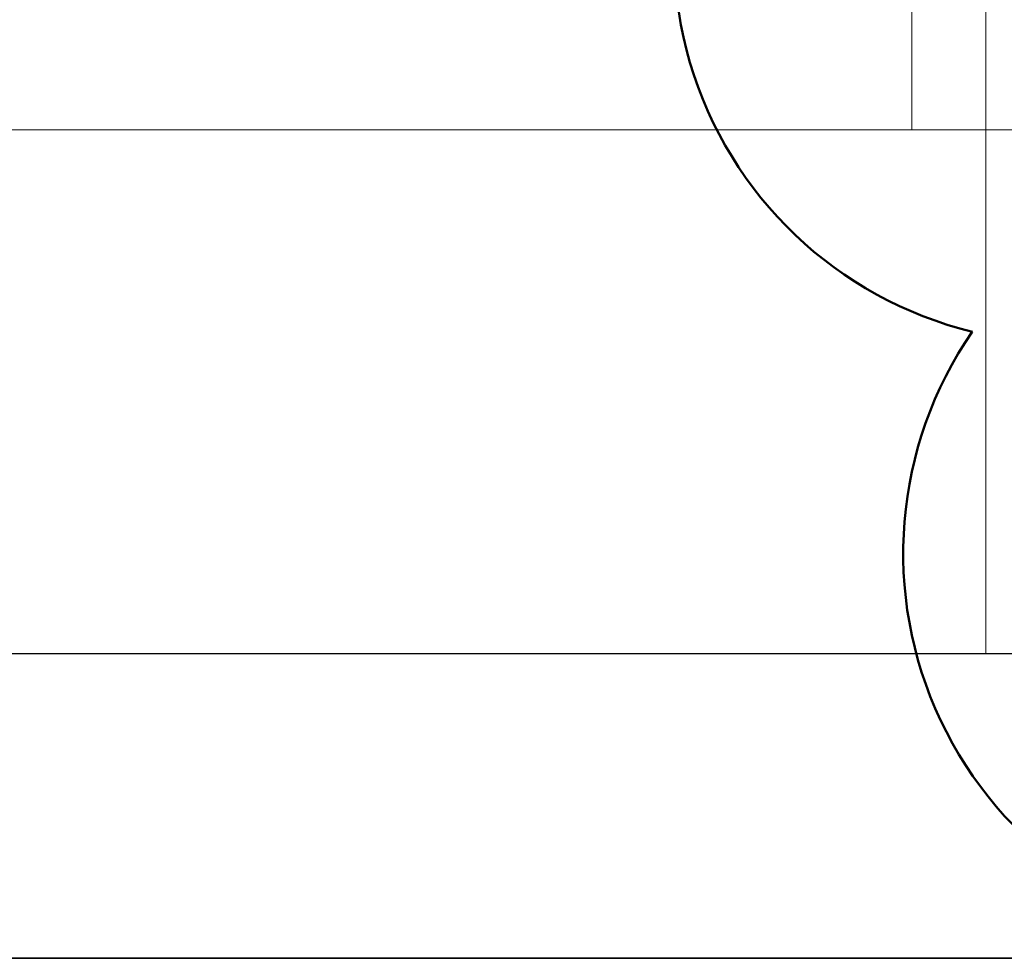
# Model space of a CAD drawing. Extents: x -357 to 533, y -64 to 530.
# Tile 12 of 135: x -101 to -86, y 219 to 233. Entities that reach past the tile are written whole.
import ezdxf
from ezdxf.lldxf.tags import DXFTag

# ---------------------------------------------------------------- set-up
doc = ezdxf.new("R2010")
doc.units = 0
doc.layers.get('0').update_dxf_attribs({"lineweight": 35})
doc.layers.add('5_EG-BESTAND', color=7, linetype='Continuous', lineweight=25)
doc.layers.add('5_EG-NEU', color=7, linetype='Continuous', lineweight=25)
doc.layers.add('X_Aenderungen', color=4, linetype='Continuous', lineweight=50, true_color=0x00ffff)
tags = doc.linetypes.add('ALL_S17', pattern=[0.0005, 0, -0.0005]).pattern_tags.tags
tags[6:7] = [DXFTag(74, 4), DXFTag(75, 0), DXFTag(340, '0'), DXFTag(46, 1.0), DXFTag(50, 0.0), DXFTag(44, 0.0), DXFTag(45, 0.0)]
tags[4:5] = [DXFTag(74, 4), DXFTag(75, 0), DXFTag(340, '0'), DXFTag(46, 1.0), DXFTag(50, 0.0), DXFTag(44, 0.0), DXFTag(45, 0.0)]
tags = doc.linetypes.add('PUNKT2_S9', pattern=[0.0005, 0, -0.0005]).pattern_tags.tags
tags[6:7] = [DXFTag(74, 4), DXFTag(75, 0), DXFTag(340, '0'), DXFTag(46, 1.0), DXFTag(50, 0.0), DXFTag(44, 0.0), DXFTag(45, 0.0)]
tags[4:5] = [DXFTag(74, 4), DXFTag(75, 0), DXFTag(340, '0'), DXFTag(46, 1.0), DXFTag(50, 0.0), DXFTag(44, 0.0), DXFTag(45, 0.0)]
tags = doc.linetypes.add('VERDECKT2_S2', pattern=[0.0027, 0.002, -0.0007]).pattern_tags.tags
tags[6:7] = [DXFTag(74, 4), DXFTag(75, 0), DXFTag(340, '0'), DXFTag(46, 1.0), DXFTag(50, 0.0), DXFTag(44, 0.0), DXFTag(45, 0.0)]
tags[4:5] = [DXFTag(74, 4), DXFTag(75, 0), DXFTag(340, '0'), DXFTag(46, 1.0), DXFTag(50, 0.0), DXFTag(44, 0.0), DXFTag(45, 0.0)]

# ---------------------------------------------------------------- blocks, each defined once
blk = doc.blocks.new('Referenz-A06HSW74NL', base_point=(-327.48, -41.15))
at = {"layer": '5_EG-BESTAND', "color": 0, "linetype": 'PUNKT2_S9', "lineweight": 13, "ltscale": 0.13}
blk.add_line((-109.152, 231.079), (-85.344, 231.079), dxfattribs=at)
at = {"layer": '5_EG-BESTAND', "color": 0, "lineweight": 35}
for p, q in [((-108.848, 223.352), (-85.72, 223.362)), ((-111.203, 218.869), (-83.364, 218.871))]:
    blk.add_line(p, q, dxfattribs=at)
at = {"layer": '5_EG-NEU', "color": 0, "linetype": 'ALL_S17', "lineweight": 13, "ltscale": 0.13}
blk.add_line((-87.797, 291.625), (-87.797, 231.079), dxfattribs=at)
at = {"layer": '5_EG-NEU', "color": 0, "linetype": 'VERDECKT2_S2', "lineweight": 18, "ltscale": 0.18}
blk.add_line((-86.71, 223.362), (-86.71, 244.49), dxfattribs=at)
blk.add_ellipse((-86.71, 223.362), major_axis=(0, 21.128), ratio=1, start_param=0, end_param=1.571269, dxfattribs=at)
blk = doc.blocks.new('Revisionswolke-A06HSW9QNL', base_point=(-94.46, 206.672))
at = {"color": 0, "linetype": 'ByBlock', "lineweight": -2, "ltscale": 0.5}
for centre, major_axis, end_param in [((-85.544, 233.698), (-4.176, 3.963), 2.09108), ((-82.17, 224.836), (-4.737, 3.269), 2.090716)]:
    blk.add_ellipse(centre, major_axis=major_axis, ratio=1, start_param=0, end_param=end_param, dxfattribs=at)

msp = doc.modelspace()

# ---------------------------------------------------------------- block references
at = {"color": 251, "lineweight": 25, "ltscale": 0.25, "true_color": 0x585858}
msp.add_blockref('Referenz-A06HSW74NL', (-327.48, -41.15), dxfattribs=at)
at = {"layer": 'X_Aenderungen', "color": 1, "ltscale": 0.5, "true_color": 0xff0000}
msp.add_blockref('Revisionswolke-A06HSW9QNL', (-94.46, 206.672), dxfattribs=at)

doc.saveas('drawing.dxf')
